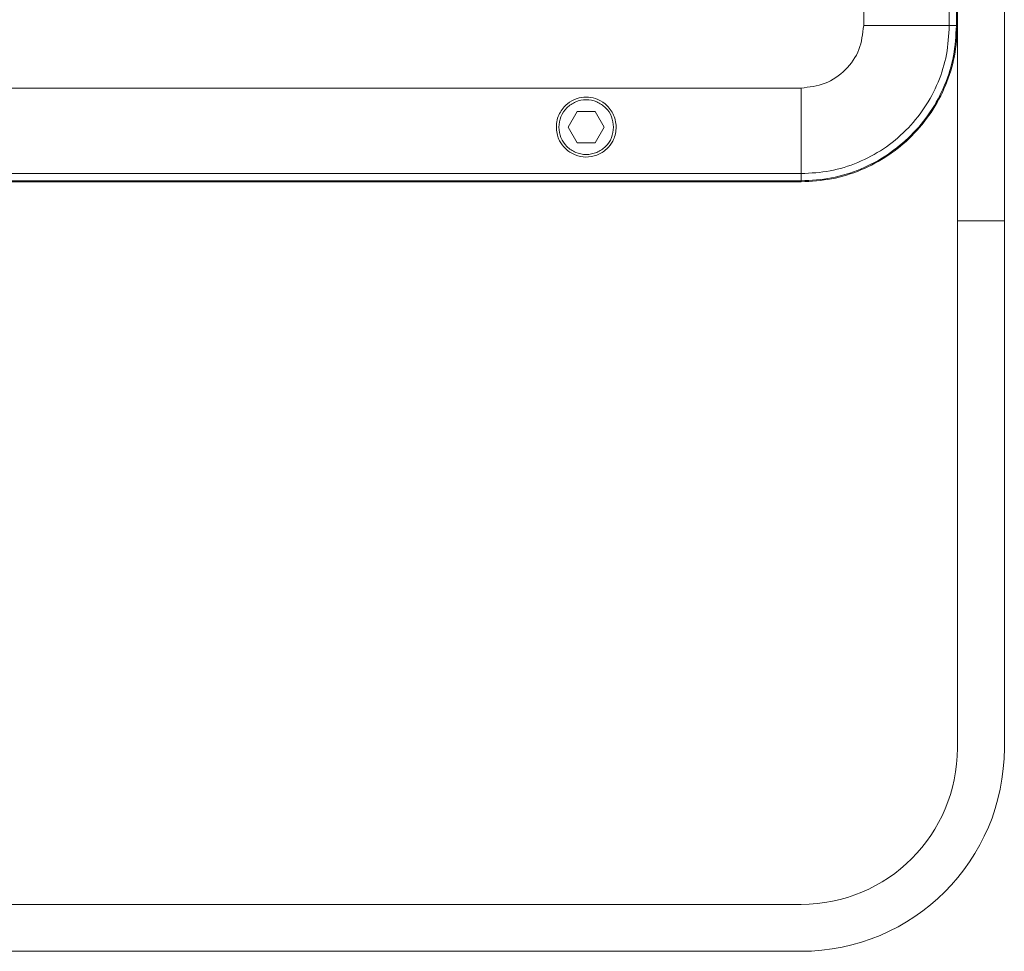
# Model space of a CAD drawing. Header units: millimetres. Extents: x -806 to 2023, y 502 to 1658.
# Tile 13 of 48: x 247 to 373, y 930 to 1049. Entities that reach past the tile are written whole.
import ezdxf

# ---------------------------------------------------------------- set-up
doc = ezdxf.new("R2010")
doc.units = ezdxf.units.MM

# ---------------------------------------------------------------- blocks, each defined once
blk = doc.blocks.new('Drawing View8')
at = {"color": 7, "linetype": 'Continuous', "lineweight": 18}
for p, q in [((-24.03, -114.89), (-24.03, 60.11)), ((-6.03, -139.89), (-6.03, -48.76)), ((-12.03, -90.02), (-12.03, -114.89)), ((-13.07, -104.59), (-13.07, -114.89)), ((-12.16, -104.59), (-12.16, -114.89)), ((-13.07, -114.89), (-24.03, -114.89)), ((-12.03, -114.89), (-12.16, -114.89)), ((-12.03, -114.9), (-12.03, -139.89)), ((-607.03, -122.89), (-32.03, -122.89)), ((-32.03, -122.89), (-32.03, -133.85)), ((-61.84, -127.89), (-60.69, -125.89)), ((-60.69, -125.89), (-58.38, -125.89)), ((-58.38, -125.89), (-57.23, -127.89)), ((-63.36, -127.89), (-63.36, -128.05)), ((-63.36, -127.89), (-63.35, -127.89)), ((-60.69, -129.89), (-61.84, -127.89)), ((-57.23, -127.89), (-58.38, -129.89)), ((-55.72, -127.89), (-55.7, -127.89)), ((-55.71, -128.05), (-55.7, -127.89)), ((-58.38, -129.89), (-60.69, -129.89)), ((-32.03, -133.85), (-607.03, -133.85)), ((-32.03, -134.77), (-607.03, -134.77)), ((-32.03, -134.77), (-32.03, -134.89)), ((-32.03, -134.89), (-607.03, -134.89)), ((-6.03, -139.89), (-12.03, -139.89)), ((-12.03, -207.39), (-12.03, -139.89)), ((-6.03, -207.39), (-6.03, -139.89)), ((-32.03, -227.39), (-607.03, -227.39)), ((-607.03, -233.39), (-32.03, -233.39))]:
    blk.add_line(p, q, dxfattribs=at)
for radius in [20, 26]:
    blk.add_arc((-32.03, -207.39), radius, 270, 0, dxfattribs=at)
for points in [[(-32.03, -122.89), (-30.99, -122.77), (-28.89, -122.53), (-26.25, -120.68), (-24.4, -118.04), (-24.16, -115.94), (-24.03, -114.89)], [(-13.07, -114.89), (-13.15, -116.14), (-13.29, -118.62), (-14.41, -122.2), (-16.17, -125.5), (-18.54, -128.39), (-21.43, -130.76), (-24.73, -132.52), (-28.31, -133.64), (-30.79, -133.78), (-32.03, -133.85)], [(-12.16, -114.89), (-12.23, -116.2), (-12.38, -118.8), (-13.56, -122.55), (-15.4, -126.01), (-17.89, -129.04), (-20.92, -131.53), (-24.38, -133.37), (-28.13, -134.55), (-30.73, -134.7), (-32.03, -134.77)], [(-12.03, -114.89), (-12.11, -116.2), (-12.26, -118.82), (-13.45, -122.6), (-15.3, -126.08), (-17.8, -129.13), (-20.85, -131.63), (-24.33, -133.48), (-28.11, -134.67), (-30.73, -134.82), (-32.03, -134.89)], [(-12.16, -114.89), (-12.17, -114.89), (-12.2, -114.89), (-12.41, -114.89), (-12.71, -114.89), (-12.95, -114.89), (-13.07, -114.89)], [(-63.03, -127.89), (-62.98, -127.44), (-62.88, -126.52), (-62.07, -125.36), (-60.91, -124.58), (-59.53, -124.3), (-58.16, -124.58), (-57, -125.36), (-56.19, -126.52), (-56.09, -127.44), (-56.03, -127.89)], [(-56.03, -127.89), (-56.09, -128.35), (-56.19, -129.27), (-57, -130.43), (-58.16, -131.21), (-59.53, -131.49), (-60.91, -131.21), (-62.07, -130.43), (-62.88, -129.27), (-62.98, -128.35), (-63.03, -127.89)], [(-32.03, -133.85), (-32.03, -133.98), (-32.03, -134.22), (-32.03, -134.52), (-32.03, -134.73), (-32.03, -134.76), (-32.03, -134.77)]]:
    blk.add_open_spline(points, degree=3, dxfattribs=at)
for points, knots in [([(-55.7, -127.89), (-55.73, -127.58), (-55.77, -126.98), (-56.09, -126.15), (-56.55, -125.45), (-57.26, -124.74), (-58.27, -124.19), (-59.53, -124), (-60.8, -124.19), (-61.81, -124.74), (-62.52, -125.45), (-62.98, -126.15), (-63.3, -126.98), (-63.34, -127.58), (-63.36, -127.89)], [0, 0, 0, 0, 0.0776687, 0.1510387, 0.2201044, 0.2848617, 0.4009557, 0.4999999, 0.5990272, 0.7151157, 0.7798744, 0.8489443, 0.9223214, 1, 1, 1, 1]), ([(-63.36, -128.05), (-63.33, -128.34), (-63.27, -128.89), (-62.91, -129.79), (-62.21, -130.75), (-61.02, -131.52), (-59.58, -131.81), (-58.13, -131.55), (-56.91, -130.8), (-56.18, -129.83), (-55.8, -128.91), (-55.74, -128.35), (-55.71, -128.05)], [0, 0, 0, 0, 0.0752261, 0.1417303, 0.2482171, 0.375045, 0.495615, 0.6174146, 0.7451795, 0.8544759, 0.9227577, 1, 1, 1, 1])]:
    blk.add_open_spline(points, degree=3, knots=knots, dxfattribs=at)

msp = doc.modelspace()

# ---------------------------------------------------------------- block references
at = {"color": 7, "linetype": 'Continuous', "lineweight": 18}
msp.add_blockref('Drawing View8', (379.33, 1163.3), dxfattribs=at)

doc.saveas('drawing.dxf')
